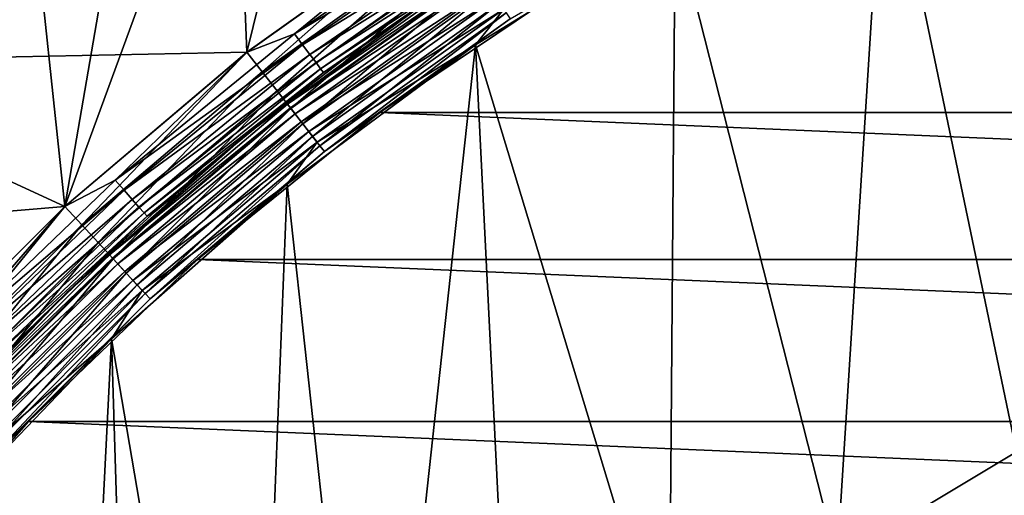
# Model space of a CAD drawing. Header units: millimetres. Extents: x -25 to 25, y -25 to 25.
# Tile 24 of 76: x -15.6 to -7.9, y 14.3 to 18. Entities that reach past the tile are written whole.
import ezdxf

# ---------------------------------------------------------------- set-up
doc = ezdxf.new("R2010")
doc.units = ezdxf.units.MM
doc.header["$LTSCALE"] = 81.481481
for name, color, linetype in [('1', 7, 'CONTINUOUS'), ('12', 7, 'CONTINUOUS'), ('15', 7, 'CONTINUOUS'), ('18', 7, 'CONTINUOUS'), ('2', 7, 'CONTINUOUS'), ('21', 7, 'CONTINUOUS'), ('22', 7, 'CONTINUOUS'), ('23', 7, 'CONTINUOUS'), ('4', 7, 'CONTINUOUS'), ('8', 7, 'CONTINUOUS'), ('9', 7, 'CONTINUOUS')]:
    doc.layers.add(name, color=color, linetype=linetype)

msp = doc.modelspace()

# ---------------------------------------------------------------- linework, layer by layer
at = {"layer": '1', "color": 96, "linetype": 'Continuous', "true_color": 0x008000}
for points in [[(-16.2362, 19.0102, -9.4785), (-17.6777, 17.6777, -9.4785), (-12.306, 18.8365, -9.4785), (-16.2362, 19.0102, -9.4785)], [(-12.306, 18.8365, -9.4785), (-17.6777, 17.6777, -9.4785), (-13.8195, 17.7559, -9.4785), (-12.306, 18.8365, -9.4785)], [(-13.8195, 17.7559, -9.4785), (-17.6777, 17.6777, -9.4785), (-15.2386, 16.554, -9.4785), (-13.8195, 17.7559, -9.4785)], [(-17.6777, 17.6777, -9.4785), (-19.0102, 16.2362, -9.4785), (-15.2386, 16.554, -9.4785), (-17.6777, 17.6777, -9.4785)], [(-15.2386, 16.554, -9.4785), (-19.0102, 16.2362, -9.4785), (-16.5536, 15.239, -9.4785), (-15.2386, 16.554, -9.4785)]]:
    msp.add_3dface(points, dxfattribs=at)
at = {"layer": '12', "color": 96, "linetype": 'Continuous', "true_color": 0x008000}
for points in [[(-13.82, 17.7555, -11.8785), (-12.3065, 18.8361, -11.8785), (-13.7007, 17.6026, -11.8975), (-13.82, 17.7555, -11.8785)], [(-12.3065, 18.8361, -11.8785), (-12.2003, 18.6739, -11.8975), (-13.7007, 17.6026, -11.8975), (-12.3065, 18.8361, -11.8785)], [(-12.2003, 18.6739, -11.8975), (-13.5853, 17.4544, -11.9543), (-13.7007, 17.6026, -11.8975), (-12.2003, 18.6739, -11.8975)], [(-12.0975, 18.5166, -11.9543), (-13.5853, 17.4544, -11.9543), (-12.2003, 18.6739, -11.8975), (-12.0975, 18.5166, -11.9543)], [(-12.0975, 18.5166, -11.9543), (-13.4789, 17.3178, -12.0466), (-13.5853, 17.4544, -11.9543), (-12.0975, 18.5166, -11.9543)], [(-12.0028, 18.3717, -12.0466), (-13.4789, 17.3178, -12.0466), (-12.0975, 18.5166, -11.9543), (-12.0028, 18.3717, -12.0466)], [(-12.0028, 18.3717, -12.0466), (-13.3857, 17.198, -12.171), (-13.4789, 17.3178, -12.0466), (-12.0028, 18.3717, -12.0466)], [(-11.9198, 18.2446, -12.171), (-13.3857, 17.198, -12.171), (-12.0028, 18.3717, -12.0466), (-11.9198, 18.2446, -12.171)], [(-11.2726, 18.3079, -12.8785), (-12.7846, 17.2859, -12.8785), (-11.7699, 18.0152, -12.6834), (-11.2726, 18.3079, -12.8785)], [(-11.9198, 18.2446, -12.171), (-13.3092, 17.0997, -12.3226), (-13.3857, 17.198, -12.171), (-11.9198, 18.2446, -12.171)], [(-11.8517, 18.1403, -12.3226), (-13.3092, 17.0997, -12.3226), (-11.9198, 18.2446, -12.171), (-11.8517, 18.1403, -12.3226)], [(-11.8517, 18.1403, -12.3226), (-13.2524, 17.0267, -12.4957), (-13.3092, 17.0997, -12.3226), (-11.8517, 18.1403, -12.3226)], [(-11.8011, 18.0629, -12.4957), (-13.2524, 17.0267, -12.4957), (-11.8517, 18.1403, -12.3226), (-11.8011, 18.0629, -12.4957)], [(-11.8011, 18.0629, -12.4957), (-13.2174, 16.9817, -12.6834), (-13.2524, 17.0267, -12.4957), (-11.8011, 18.0629, -12.4957)], [(-11.7699, 18.0152, -12.6834), (-13.2174, 16.9817, -12.6834), (-11.8011, 18.0629, -12.4957), (-11.7699, 18.0152, -12.6834)], [(-11.7699, 18.0152, -12.6834), (-12.7846, 17.2859, -12.8785), (-13.2174, 16.9817, -12.6834), (-11.7699, 18.0152, -12.6834)], [(-15.239, 16.5536, -11.8785), (-13.82, 17.7555, -11.8785), (-15.1075, 16.4111, -11.8975), (-15.239, 16.5536, -11.8785)], [(-13.82, 17.7555, -11.8785), (-13.7007, 17.6026, -11.8975), (-15.1075, 16.4111, -11.8975), (-13.82, 17.7555, -11.8785)], [(-13.7007, 17.6026, -11.8975), (-14.9803, 16.2729, -11.9543), (-15.1075, 16.4111, -11.8975), (-13.7007, 17.6026, -11.8975)], [(-13.5853, 17.4544, -11.9543), (-14.9803, 16.2729, -11.9543), (-13.7007, 17.6026, -11.8975), (-13.5853, 17.4544, -11.9543)], [(-13.5853, 17.4544, -11.9543), (-14.863, 16.1455, -12.0466), (-14.9803, 16.2729, -11.9543), (-13.5853, 17.4544, -11.9543)], [(-13.4789, 17.3178, -12.0466), (-14.863, 16.1455, -12.0466), (-13.5853, 17.4544, -11.9543), (-13.4789, 17.3178, -12.0466)], [(-13.4789, 17.3178, -12.0466), (-14.7602, 16.0339, -12.171), (-14.863, 16.1455, -12.0466), (-13.4789, 17.3178, -12.0466)], [(-13.3857, 17.198, -12.171), (-14.7602, 16.0339, -12.171), (-13.4789, 17.3178, -12.0466), (-13.3857, 17.198, -12.171)], [(-12.7846, 17.2859, -12.8785), (-14.2045, 16.1395, -12.8785), (-13.2174, 16.9817, -12.6834), (-12.7846, 17.2859, -12.8785)], [(-13.3857, 17.198, -12.171), (-14.6758, 15.9422, -12.3226), (-14.7602, 16.0339, -12.171), (-13.3857, 17.198, -12.171)], [(-13.3092, 17.0997, -12.3226), (-14.6758, 15.9422, -12.3226), (-13.3857, 17.198, -12.171), (-13.3092, 17.0997, -12.3226)], [(-13.3092, 17.0997, -12.3226), (-14.6132, 15.8741, -12.4957), (-14.6758, 15.9422, -12.3226), (-13.3092, 17.0997, -12.3226)], [(-13.2524, 17.0267, -12.4957), (-14.6132, 15.8741, -12.4957), (-13.3092, 17.0997, -12.3226), (-13.2524, 17.0267, -12.4957)], [(-13.2524, 17.0267, -12.4957), (-14.5746, 15.8322, -12.6834), (-14.6132, 15.8741, -12.4957), (-13.2524, 17.0267, -12.4957)], [(-13.2174, 16.9817, -12.6834), (-14.5746, 15.8322, -12.6834), (-13.2524, 17.0267, -12.4957), (-13.2174, 16.9817, -12.6834)], [(-13.2174, 16.9817, -12.6834), (-14.2045, 16.1395, -12.8785), (-14.5746, 15.8322, -12.6834), (-13.2174, 16.9817, -12.6834)], [(-16.554, 15.2386, -11.8785), (-15.239, 16.5536, -11.8785), (-16.4111, 15.1075, -11.8975), (-16.554, 15.2386, -11.8785)], [(-15.239, 16.5536, -11.8785), (-15.1075, 16.4111, -11.8975), (-16.4111, 15.1075, -11.8975), (-15.239, 16.5536, -11.8785)], [(-15.1075, 16.4111, -11.8975), (-16.2729, 14.9803, -11.9543), (-16.4111, 15.1075, -11.8975), (-15.1075, 16.4111, -11.8975)], [(-14.9803, 16.2729, -11.9543), (-16.2729, 14.9803, -11.9543), (-15.1075, 16.4111, -11.8975), (-14.9803, 16.2729, -11.9543)], [(-14.9803, 16.2729, -11.9543), (-16.1455, 14.863, -12.0466), (-16.2729, 14.9803, -11.9543), (-14.9803, 16.2729, -11.9543)], [(-14.863, 16.1455, -12.0466), (-16.1455, 14.863, -12.0466), (-14.9803, 16.2729, -11.9543), (-14.863, 16.1455, -12.0466)], [(-14.863, 16.1455, -12.0466), (-16.0339, 14.7602, -12.171), (-16.1455, 14.863, -12.0466), (-14.863, 16.1455, -12.0466)], [(-14.7602, 16.0339, -12.171), (-16.0339, 14.7602, -12.171), (-14.863, 16.1455, -12.0466), (-14.7602, 16.0339, -12.171)], [(-14.2045, 16.1395, -12.8785), (-15.5221, 14.8767, -12.8785), (-14.5746, 15.8322, -12.6834), (-14.2045, 16.1395, -12.8785)], [(-14.7602, 16.0339, -12.171), (-15.9422, 14.6758, -12.3226), (-16.0339, 14.7602, -12.171), (-14.7602, 16.0339, -12.171)], [(-14.6758, 15.9422, -12.3226), (-15.9422, 14.6758, -12.3226), (-14.7602, 16.0339, -12.171), (-14.6758, 15.9422, -12.3226)], [(-14.6758, 15.9422, -12.3226), (-15.8741, 14.6132, -12.4957), (-15.9422, 14.6758, -12.3226), (-14.6758, 15.9422, -12.3226)], [(-14.6132, 15.8741, -12.4957), (-15.8741, 14.6132, -12.4957), (-14.6758, 15.9422, -12.3226), (-14.6132, 15.8741, -12.4957)], [(-14.6132, 15.8741, -12.4957), (-15.8322, 14.5746, -12.6834), (-15.8741, 14.6132, -12.4957), (-14.6132, 15.8741, -12.4957)], [(-14.5746, 15.8322, -12.6834), (-15.8322, 14.5746, -12.6834), (-14.6132, 15.8741, -12.4957), (-14.5746, 15.8322, -12.6834)], [(-14.5746, 15.8322, -12.6834), (-15.5221, 14.8767, -12.8785), (-15.8322, 14.5746, -12.6834), (-14.5746, 15.8322, -12.6834)], [(-15.5221, 14.8767, -12.8785), (-16.7278, 13.5067, -12.8785), (-15.8322, 14.5746, -12.6834), (-15.5221, 14.8767, -12.8785)]]:
    msp.add_3dface(points, dxfattribs=at)
at = {"layer": '15', "color": 96, "linetype": 'Continuous', "true_color": 0x008000}
for points in [[(-12.0391, 17.8132, -7.4785), (-10.4851, 18.77, -7.4785), (-11.8199, 18.0918, -7.4909), (-12.0391, 17.8132, -7.4785)], [(-12.026, 18.4072, -7.8673), (-12.3194, 18.2272, -7.9785), (-13.505, 17.3512, -7.8673), (-12.026, 18.4072, -7.8673)], [(-12.026, 18.4072, -7.8673), (-13.505, 17.3512, -7.8673), (-12.0058, 18.3762, -7.7615), (-12.026, 18.4072, -7.8673)], [(-12.0058, 18.3762, -7.7615), (-13.505, 17.3512, -7.8673), (-13.4822, 17.322, -7.7615), (-12.0058, 18.3762, -7.7615)], [(-12.0058, 18.3762, -7.7615), (-13.4822, 17.322, -7.7615), (-11.9731, 18.3262, -7.6666), (-12.0058, 18.3762, -7.7615)], [(-11.9731, 18.3262, -7.6666), (-13.4822, 17.322, -7.7615), (-13.4456, 17.2749, -7.6666), (-11.9731, 18.3262, -7.6666)], [(-11.9731, 18.3262, -7.6666), (-13.4456, 17.2749, -7.6666), (-11.9297, 18.2598, -7.5874), (-11.9731, 18.3262, -7.6666)], [(-11.9297, 18.2598, -7.5874), (-13.4456, 17.2749, -7.6666), (-13.3969, 17.2123, -7.5874), (-11.9297, 18.2598, -7.5874)], [(-11.9297, 18.2598, -7.5874), (-13.3969, 17.2123, -7.5874), (-11.8778, 18.1804, -7.5278), (-11.9297, 18.2598, -7.5874)], [(-12.3194, 18.2272, -7.9785), (-13.8208, 17.1168, -7.9785), (-13.505, 17.3512, -7.8673), (-12.3194, 18.2272, -7.9785)], [(-11.8778, 18.1804, -7.5278), (-13.3969, 17.2123, -7.5874), (-13.3386, 17.1374, -7.5278), (-11.8778, 18.1804, -7.5278)], [(-11.8778, 18.1804, -7.5278), (-13.3386, 17.1374, -7.5278), (-11.8199, 18.0918, -7.4909), (-11.8778, 18.1804, -7.5278)], [(-11.8199, 18.0918, -7.4909), (-13.3386, 17.1374, -7.5278), (-13.2736, 17.0539, -7.4909), (-11.8199, 18.0918, -7.4909)], [(-12.0391, 17.8132, -7.4785), (-11.8199, 18.0918, -7.4909), (-13.2736, 17.0539, -7.4909), (-12.0391, 17.8132, -7.4785)], [(-13.5065, 16.728, -7.4785), (-12.0391, 17.8132, -7.4785), (-13.2736, 17.0539, -7.4909), (-13.5065, 16.728, -7.4785)], [(-13.505, 17.3512, -7.8673), (-13.8208, 17.1168, -7.9785), (-14.8917, 16.1767, -7.8673), (-13.505, 17.3512, -7.8673)], [(-13.505, 17.3512, -7.8673), (-14.8917, 16.1767, -7.8673), (-13.4822, 17.322, -7.7615), (-13.505, 17.3512, -7.8673)], [(-13.4822, 17.322, -7.7615), (-14.8917, 16.1767, -7.8673), (-14.8666, 16.1495, -7.7615), (-13.4822, 17.322, -7.7615)], [(-13.4822, 17.322, -7.7615), (-14.8666, 16.1495, -7.7615), (-13.4456, 17.2749, -7.6666), (-13.4822, 17.322, -7.7615)], [(-13.4456, 17.2749, -7.6666), (-14.8666, 16.1495, -7.7615), (-14.8262, 16.1056, -7.6666), (-13.4456, 17.2749, -7.6666)], [(-13.4456, 17.2749, -7.6666), (-14.8262, 16.1056, -7.6666), (-13.3969, 17.2123, -7.5874), (-13.4456, 17.2749, -7.6666)], [(-13.3969, 17.2123, -7.5874), (-14.8262, 16.1056, -7.6666), (-14.7725, 16.0472, -7.5874), (-13.3969, 17.2123, -7.5874)], [(-13.3969, 17.2123, -7.5874), (-14.7725, 16.0472, -7.5874), (-13.3386, 17.1374, -7.5278), (-13.3969, 17.2123, -7.5874)], [(-13.8208, 17.1168, -7.9785), (-15.2227, 15.883, -7.9785), (-14.8917, 16.1767, -7.8673), (-13.8208, 17.1168, -7.9785)], [(-13.3386, 17.1374, -7.5278), (-14.7725, 16.0472, -7.5874), (-14.7082, 15.9774, -7.5278), (-13.3386, 17.1374, -7.5278)], [(-13.3386, 17.1374, -7.5278), (-14.7082, 15.9774, -7.5278), (-13.2736, 17.0539, -7.4909), (-13.3386, 17.1374, -7.5278)], [(-13.2736, 17.0539, -7.4909), (-14.7082, 15.9774, -7.5278), (-14.6365, 15.8995, -7.4909), (-13.2736, 17.0539, -7.4909)], [(-13.5065, 16.728, -7.4785), (-13.2736, 17.0539, -7.4909), (-14.6365, 15.8995, -7.4909), (-13.5065, 16.728, -7.4785)], [(-14.8764, 15.5223, -7.4785), (-13.5065, 16.728, -7.4785), (-14.6365, 15.8995, -7.4909), (-14.8764, 15.5223, -7.4785)], [(-14.8917, 16.1767, -7.8673), (-15.2227, 15.883, -7.9785), (-16.1767, 14.8917, -7.8673), (-14.8917, 16.1767, -7.8673)], [(-14.8917, 16.1767, -7.8673), (-16.1767, 14.8917, -7.8673), (-14.8666, 16.1495, -7.7615), (-14.8917, 16.1767, -7.8673)], [(-14.8666, 16.1495, -7.7615), (-16.1767, 14.8917, -7.8673), (-16.1495, 14.8666, -7.7615), (-14.8666, 16.1495, -7.7615)], [(-14.8666, 16.1495, -7.7615), (-16.1495, 14.8666, -7.7615), (-14.8262, 16.1056, -7.6666), (-14.8666, 16.1495, -7.7615)], [(-14.8262, 16.1056, -7.6666), (-16.1495, 14.8666, -7.7615), (-16.1056, 14.8262, -7.6666), (-14.8262, 16.1056, -7.6666)], [(-14.8262, 16.1056, -7.6666), (-16.1056, 14.8262, -7.6666), (-14.7725, 16.0472, -7.5874), (-14.8262, 16.1056, -7.6666)], [(-14.7725, 16.0472, -7.5874), (-16.1056, 14.8262, -7.6666), (-16.0472, 14.7725, -7.5874), (-14.7725, 16.0472, -7.5874)], [(-14.7725, 16.0472, -7.5874), (-16.0472, 14.7725, -7.5874), (-14.7082, 15.9774, -7.5278), (-14.7725, 16.0472, -7.5874)], [(-14.7082, 15.9774, -7.5278), (-16.0472, 14.7725, -7.5874), (-15.9774, 14.7082, -7.5278), (-14.7082, 15.9774, -7.5278)], [(-14.7082, 15.9774, -7.5278), (-15.9774, 14.7082, -7.5278), (-14.6365, 15.8995, -7.4909), (-14.7082, 15.9774, -7.5278)], [(-15.2227, 15.883, -7.9785), (-16.5148, 14.5348, -7.9785), (-16.1767, 14.8917, -7.8673), (-15.2227, 15.883, -7.9785)], [(-14.6365, 15.8995, -7.4909), (-15.9774, 14.7082, -7.5278), (-15.8995, 14.6365, -7.4909), (-14.6365, 15.8995, -7.4909)], [(-14.8764, 15.5223, -7.4785), (-14.6365, 15.8995, -7.4909), (-15.8995, 14.6365, -7.4909), (-14.8764, 15.5223, -7.4785)], [(-16.1393, 14.2047, -7.4785), (-14.8764, 15.5223, -7.4785), (-15.8995, 14.6365, -7.4909), (-16.1393, 14.2047, -7.4785)]]:
    msp.add_3dface(points, dxfattribs=at)
at = {"layer": '18', "color": 96, "linetype": 'Continuous', "true_color": 0x008000}
for points in [[(-11.9663, 18.9232, -9.4661), (-12.306, 18.8365, -9.4785), (-13.4502, 17.899, -9.4661), (-11.9663, 18.9232, -9.4661)], [(-11.9663, 18.9232, -9.4661), (-13.4502, 17.899, -9.4661), (-11.9097, 18.8338, -9.4292), (-11.9663, 18.9232, -9.4661)], [(-12.306, 18.8365, -9.4785), (-13.8195, 17.7559, -9.4785), (-13.4502, 17.899, -9.4661), (-12.306, 18.8365, -9.4785)], [(-11.9097, 18.8338, -9.4292), (-13.4502, 17.899, -9.4661), (-13.3866, 17.8144, -9.4292), (-11.9097, 18.8338, -9.4292)], [(-11.9097, 18.8338, -9.4292), (-13.3866, 17.8144, -9.4292), (-11.859, 18.7535, -9.3697), (-11.9097, 18.8338, -9.4292)], [(-11.859, 18.7535, -9.3697), (-13.3866, 17.8144, -9.4292), (-13.3296, 17.7385, -9.3697), (-11.859, 18.7535, -9.3697)], [(-11.859, 18.7535, -9.3697), (-13.3296, 17.7385, -9.3697), (-11.8166, 18.6865, -9.2904), (-11.859, 18.7535, -9.3697)], [(-11.8166, 18.6865, -9.2904), (-13.3296, 17.7385, -9.3697), (-13.2819, 17.6751, -9.2904), (-11.8166, 18.6865, -9.2904)], [(-11.8166, 18.6865, -9.2904), (-13.2819, 17.6751, -9.2904), (-11.7847, 18.6361, -9.1956), (-11.8166, 18.6865, -9.2904)], [(-11.7847, 18.6361, -9.1956), (-13.2819, 17.6751, -9.2904), (-13.2461, 17.6274, -9.1956), (-11.7847, 18.6361, -9.1956)], [(-11.7847, 18.6361, -9.1956), (-13.2461, 17.6274, -9.1956), (-11.7649, 18.6048, -9.0898), (-11.7847, 18.6361, -9.1956)], [(-11.7649, 18.6048, -9.0898), (-13.2461, 17.6274, -9.1956), (-13.2239, 17.5978, -9.0898), (-11.7649, 18.6048, -9.0898)], [(-12.3194, 18.2272, -8.9785), (-11.7649, 18.6048, -9.0898), (-13.2239, 17.5978, -9.0898), (-12.3194, 18.2272, -8.9785)], [(-13.0819, 17.6879, -8.9785), (-12.3194, 18.2272, -8.9785), (-13.2239, 17.5978, -9.0898), (-13.0819, 17.6879, -8.9785)], [(-13.4502, 17.899, -9.4661), (-13.8195, 17.7559, -9.4785), (-14.8468, 16.7586, -9.4661), (-13.4502, 17.899, -9.4661)], [(-13.4502, 17.899, -9.4661), (-14.8468, 16.7586, -9.4661), (-13.3866, 17.8144, -9.4292), (-13.4502, 17.899, -9.4661)], [(-13.3866, 17.8144, -9.4292), (-14.8468, 16.7586, -9.4661), (-14.7767, 16.6794, -9.4292), (-13.3866, 17.8144, -9.4292)], [(-13.3866, 17.8144, -9.4292), (-14.7767, 16.6794, -9.4292), (-13.3296, 17.7385, -9.3697), (-13.3866, 17.8144, -9.4292)], [(-13.8195, 17.7559, -9.4785), (-15.2386, 16.554, -9.4785), (-14.8468, 16.7586, -9.4661), (-13.8195, 17.7559, -9.4785)], [(-13.3296, 17.7385, -9.3697), (-14.7767, 16.6794, -9.4292), (-14.7137, 16.6083, -9.3697), (-13.3296, 17.7385, -9.3697)], [(-13.3296, 17.7385, -9.3697), (-14.7137, 16.6083, -9.3697), (-13.2819, 17.6751, -9.2904), (-13.3296, 17.7385, -9.3697)], [(-13.2819, 17.6751, -9.2904), (-14.7137, 16.6083, -9.3697), (-14.6611, 16.549, -9.2904), (-13.2819, 17.6751, -9.2904)], [(-13.2819, 17.6751, -9.2904), (-14.6611, 16.549, -9.2904), (-13.2461, 17.6274, -9.1956), (-13.2819, 17.6751, -9.2904)], [(-13.8208, 17.1168, -8.9785), (-13.0819, 17.6879, -8.9785), (-13.2239, 17.5978, -9.0898), (-13.8208, 17.1168, -8.9785)], [(-13.2461, 17.6274, -9.1956), (-14.6611, 16.549, -9.2904), (-14.6216, 16.5043, -9.1956), (-13.2461, 17.6274, -9.1956)], [(-13.2461, 17.6274, -9.1956), (-14.6216, 16.5043, -9.1956), (-13.2239, 17.5978, -9.0898), (-13.2461, 17.6274, -9.1956)], [(-13.2239, 17.5978, -9.0898), (-14.6216, 16.5043, -9.1956), (-14.597, 16.4766, -9.0898), (-13.2239, 17.5978, -9.0898)], [(-13.8208, 17.1168, -8.9785), (-13.2239, 17.5978, -9.0898), (-14.597, 16.4766, -9.0898), (-13.8208, 17.1168, -8.9785)], [(-14.5348, 16.5148, -8.9785), (-13.8208, 17.1168, -8.9785), (-14.597, 16.4766, -9.0898), (-14.5348, 16.5148, -8.9785)], [(-14.8468, 16.7586, -9.4661), (-15.2386, 16.554, -9.4785), (-16.1472, 15.5096, -9.4661), (-14.8468, 16.7586, -9.4661)], [(-14.8468, 16.7586, -9.4661), (-16.1472, 15.5096, -9.4661), (-14.7767, 16.6794, -9.4292), (-14.8468, 16.7586, -9.4661)], [(-14.7767, 16.6794, -9.4292), (-16.1472, 15.5096, -9.4661), (-16.0709, 15.4363, -9.4292), (-14.7767, 16.6794, -9.4292)], [(-14.7767, 16.6794, -9.4292), (-16.0709, 15.4363, -9.4292), (-14.7137, 16.6083, -9.3697), (-14.7767, 16.6794, -9.4292)], [(-14.7137, 16.6083, -9.3697), (-16.0709, 15.4363, -9.4292), (-16.0024, 15.3705, -9.3697), (-14.7137, 16.6083, -9.3697)], [(-14.7137, 16.6083, -9.3697), (-16.0024, 15.3705, -9.3697), (-14.6611, 16.549, -9.2904), (-14.7137, 16.6083, -9.3697)], [(-15.2386, 16.554, -9.4785), (-16.5536, 15.239, -9.4785), (-16.1472, 15.5096, -9.4661), (-15.2386, 16.554, -9.4785)], [(-14.6611, 16.549, -9.2904), (-16.0024, 15.3705, -9.3697), (-15.9452, 15.3156, -9.2904), (-14.6611, 16.549, -9.2904)], [(-14.6611, 16.549, -9.2904), (-15.9452, 15.3156, -9.2904), (-14.6216, 16.5043, -9.1956), (-14.6611, 16.549, -9.2904)], [(-14.6216, 16.5043, -9.1956), (-15.9452, 15.3156, -9.2904), (-15.9022, 15.2743, -9.1956), (-14.6216, 16.5043, -9.1956)], [(-14.6216, 16.5043, -9.1956), (-15.9022, 15.2743, -9.1956), (-14.597, 16.4766, -9.0898), (-14.6216, 16.5043, -9.1956)], [(-15.2227, 15.883, -8.9785), (-14.5348, 16.5148, -8.9785), (-14.597, 16.4766, -9.0898), (-15.2227, 15.883, -8.9785)], [(-14.597, 16.4766, -9.0898), (-15.9022, 15.2743, -9.1956), (-15.8755, 15.2486, -9.0898), (-14.597, 16.4766, -9.0898)], [(-15.2227, 15.883, -8.9785), (-14.597, 16.4766, -9.0898), (-15.8755, 15.2486, -9.0898), (-15.2227, 15.883, -8.9785)], [(-15.883, 15.2227, -8.9785), (-15.2227, 15.883, -8.9785), (-15.8755, 15.2486, -9.0898), (-15.883, 15.2227, -8.9785)]]:
    msp.add_3dface(points, dxfattribs=at)
at = {"layer": '2', "color": 96, "linetype": 'Continuous', "true_color": 0x008000}
for points in [[(-12.7846, 17.2859, -12.8785), (-11.2726, 18.3079, -12.8785), (-12.7846, 17.2859, -26.7285), (-12.7846, 17.2859, -12.8785)], [(-12.7846, 17.2859, -26.7285), (-11.2726, 18.3079, -12.8785), (-11.2726, 18.3079, -26.7285), (-12.7846, 17.2859, -26.7285)], [(-14.2045, 16.1395, -12.8785), (-12.7846, 17.2859, -12.8785), (-14.2045, 16.1395, -26.7285), (-14.2045, 16.1395, -12.8785)], [(-14.2045, 16.1395, -26.7285), (-12.7846, 17.2859, -12.8785), (-12.7846, 17.2859, -26.7285), (-14.2045, 16.1395, -26.7285)], [(-15.5221, 14.8767, -12.8785), (-14.2045, 16.1395, -12.8785), (-15.5221, 14.8767, -26.7285), (-15.5221, 14.8767, -12.8785)], [(-15.5221, 14.8767, -26.7285), (-14.2045, 16.1395, -12.8785), (-14.2045, 16.1395, -26.7285), (-15.5221, 14.8767, -26.7285)], [(-16.7278, 13.5067, -12.8785), (-15.5221, 14.8767, -12.8785), (-16.7278, 13.5067, -26.7285), (-16.7278, 13.5067, -12.8785)], [(-16.7278, 13.5067, -26.7285), (-15.5221, 14.8767, -12.8785), (-15.5221, 14.8767, -26.7285), (-16.7278, 13.5067, -26.7285)]]:
    msp.add_3dface(points, dxfattribs=at)
at = {"layer": '21', "color": 96, "linetype": 'Continuous', "true_color": 0x008000}
msp.add_3dface([(-7.5895, 14.1989, -7.9785), (-7.8252, 14.6399, -7.4785), (-9.2225, 13.8024, -7.4785), (-7.5895, 14.1989, -7.9785)], dxfattribs=at)
at = {"layer": '22', "color": 9, "linetype": 'Continuous', "true_color": 0xc2bdad}
for points in [[(-11.2727, 18.3078, -75.5285), (12.7846, 17.286, -75.5285), (-12.7846, 17.286, -75.5285), (-11.2727, 18.3078, -75.5285)], [(11.2727, 18.3078, -75.5285), (12.7846, 17.286, -75.5285), (-11.2727, 18.3078, -75.5285), (11.2727, 18.3078, -75.5285)], [(-12.7846, 17.286, -75.5285), (14.2045, 16.1394, -75.5285), (-14.2045, 16.1394, -75.5285), (-12.7846, 17.286, -75.5285)], [(12.7846, 17.286, -75.5285), (14.2045, 16.1394, -75.5285), (-12.7846, 17.286, -75.5285), (12.7846, 17.286, -75.5285)], [(-14.2045, 16.1394, -75.5285), (15.522, 14.8767, -75.5285), (-15.522, 14.8767, -75.5285), (-14.2045, 16.1394, -75.5285)], [(14.2045, 16.1394, -75.5285), (15.522, 14.8767, -75.5285), (-14.2045, 16.1394, -75.5285), (14.2045, 16.1394, -75.5285)], [(-15.522, 14.8767, -75.5285), (16.7278, 13.5067, -75.5285), (-16.7278, 13.5067, -75.5285), (-15.522, 14.8767, -75.5285)], [(15.522, 14.8767, -75.5285), (16.7278, 13.5067, -75.5285), (-15.522, 14.8767, -75.5285), (15.522, 14.8767, -75.5285)]]:
    msp.add_3dface(points, dxfattribs=at)
at = {"layer": '23', "color": 9, "linetype": 'Continuous', "true_color": 0xc2bdad}
for points in [[(-11.2727, 18.3078, -75.5285), (-12.7846, 17.286, -75.5285), (-11.2726, 18.3079, -26.6285), (-11.2727, 18.3078, -75.5285)], [(-11.2726, 18.3079, -26.6285), (-12.7846, 17.286, -75.5285), (-12.7846, 17.2859, -26.6285), (-11.2726, 18.3079, -26.6285)], [(-12.7846, 17.286, -75.5285), (-14.2045, 16.1394, -75.5285), (-12.7846, 17.2859, -26.6285), (-12.7846, 17.286, -75.5285)], [(-12.7846, 17.2859, -26.6285), (-14.2045, 16.1394, -75.5285), (-14.2045, 16.1395, -26.6285), (-12.7846, 17.2859, -26.6285)], [(-14.2045, 16.1395, -26.6285), (-15.522, 14.8767, -75.5285), (-15.5221, 14.8767, -26.6285), (-14.2045, 16.1395, -26.6285)], [(-14.2045, 16.1394, -75.5285), (-15.522, 14.8767, -75.5285), (-14.2045, 16.1395, -26.6285), (-14.2045, 16.1394, -75.5285)], [(-15.522, 14.8767, -75.5285), (-16.7278, 13.5067, -75.5285), (-15.5221, 14.8767, -26.6285), (-15.522, 14.8767, -75.5285)], [(-15.5221, 14.8767, -26.6285), (-16.7278, 13.5067, -75.5285), (-16.7278, 13.5067, -26.6285), (-15.5221, 14.8767, -26.6285)]]:
    msp.add_3dface(points, dxfattribs=at)
at = {"layer": '4', "color": 96, "linetype": 'Continuous', "true_color": 0x008000}
for points in [[(-13.0941, 20.7074, -11.8785), (-13.82, 17.7555, -11.8785), (-13.9173, 20.1633, -11.8785), (-13.0941, 20.7074, -11.8785)], [(-12.3065, 18.8361, -11.8785), (-13.82, 17.7555, -11.8785), (-13.0941, 20.7074, -11.8785), (-12.3065, 18.8361, -11.8785)], [(-13.82, 17.7555, -11.8785), (-15.239, 16.5536, -11.8785), (-13.9173, 20.1633, -11.8785), (-13.82, 17.7555, -11.8785)], [(-13.9173, 20.1633, -11.8785), (-15.239, 16.5536, -11.8785), (-14.7179, 19.5866, -11.8785), (-13.9173, 20.1633, -11.8785)], [(-14.7179, 19.5866, -11.8785), (-15.239, 16.5536, -11.8785), (-15.4946, 18.9781, -11.8785), (-14.7179, 19.5866, -11.8785)], [(-15.239, 16.5536, -11.8785), (-16.554, 15.2386, -11.8785), (-15.4946, 18.9781, -11.8785), (-15.239, 16.5536, -11.8785)], [(-15.4946, 18.9781, -11.8785), (-16.554, 15.2386, -11.8785), (-16.2462, 18.3388, -11.8785), (-15.4946, 18.9781, -11.8785)]]:
    msp.add_3dface(points, dxfattribs=at)
at = {"layer": '8', "color": 96, "linetype": 'Continuous', "true_color": 0x008000}
for points in [[(-7.162, 20.272, -7.4785), (-8.8555, 19.5916, -7.4785), (-7.8252, 14.6399, -7.4785), (-7.162, 20.272, -7.4785)], [(-8.8555, 19.5916, -7.4785), (-10.4851, 18.77, -7.4785), (-9.2225, 13.8024, -7.4785), (-8.8555, 19.5916, -7.4785)], [(-7.8252, 14.6399, -7.4785), (-8.8555, 19.5916, -7.4785), (-9.2225, 13.8024, -7.4785), (-7.8252, 14.6399, -7.4785)], [(-10.4851, 18.77, -7.4785), (-12.0391, 17.8132, -7.4785), (-10.5309, 12.832, -7.4785), (-10.4851, 18.77, -7.4785)], [(-9.2225, 13.8024, -7.4785), (-10.4851, 18.77, -7.4785), (-10.5309, 12.832, -7.4785), (-9.2225, 13.8024, -7.4785)], [(-12.0391, 17.8132, -7.4785), (-13.5065, 16.728, -7.4785), (-12.832, 10.5309, -7.4785), (-12.0391, 17.8132, -7.4785)], [(-11.738, 11.738, -7.4785), (-12.0391, 17.8132, -7.4785), (-12.832, 10.5309, -7.4785), (-11.738, 11.738, -7.4785)], [(-10.5309, 12.832, -7.4785), (-12.0391, 17.8132, -7.4785), (-11.738, 11.738, -7.4785), (-10.5309, 12.832, -7.4785)], [(-13.5065, 16.728, -7.4785), (-14.8764, 15.5223, -7.4785), (-13.8024, 9.2225, -7.4785), (-13.5065, 16.728, -7.4785)], [(-12.832, 10.5309, -7.4785), (-13.5065, 16.728, -7.4785), (-13.8024, 9.2225, -7.4785), (-12.832, 10.5309, -7.4785)], [(-14.8764, 15.5223, -7.4785), (-16.1393, 14.2047, -7.4785), (-15.3364, 6.3525, -7.4785), (-14.8764, 15.5223, -7.4785)], [(-14.6399, 7.8252, -7.4785), (-14.8764, 15.5223, -7.4785), (-15.3364, 6.3525, -7.4785), (-14.6399, 7.8252, -7.4785)], [(-13.8024, 9.2225, -7.4785), (-14.8764, 15.5223, -7.4785), (-14.6399, 7.8252, -7.4785), (-13.8024, 9.2225, -7.4785)]]:
    msp.add_3dface(points, dxfattribs=at)
at = {"layer": '9', "color": 96, "linetype": 'Continuous', "true_color": 0x008000}
for points in [[(-13.8208, 17.1168, -7.9785), (-12.3194, 18.2272, -7.9785), (-13.8208, 17.1168, -8.9785), (-13.8208, 17.1168, -7.9785)], [(-13.8208, 17.1168, -8.9785), (-12.3194, 18.2272, -7.9785), (-13.0819, 17.6879, -8.9785), (-13.8208, 17.1168, -8.9785)], [(-13.0819, 17.6879, -8.9785), (-12.3194, 18.2272, -7.9785), (-12.3194, 18.2272, -8.9785), (-13.0819, 17.6879, -8.9785)], [(-15.2227, 15.883, -7.9785), (-13.8208, 17.1168, -7.9785), (-15.2227, 15.883, -8.9785), (-15.2227, 15.883, -7.9785)], [(-15.2227, 15.883, -8.9785), (-13.8208, 17.1168, -7.9785), (-14.5348, 16.5148, -8.9785), (-15.2227, 15.883, -8.9785)], [(-14.5348, 16.5148, -8.9785), (-13.8208, 17.1168, -7.9785), (-13.8208, 17.1168, -8.9785), (-14.5348, 16.5148, -8.9785)], [(-16.5148, 14.5348, -7.9785), (-15.2227, 15.883, -7.9785), (-16.5148, 14.5348, -8.9785), (-16.5148, 14.5348, -7.9785)], [(-16.5148, 14.5348, -8.9785), (-15.2227, 15.883, -7.9785), (-15.883, 15.2227, -8.9785), (-16.5148, 14.5348, -8.9785)], [(-15.883, 15.2227, -8.9785), (-15.2227, 15.883, -7.9785), (-15.2227, 15.883, -8.9785), (-15.883, 15.2227, -8.9785)]]:
    msp.add_3dface(points, dxfattribs=at)

doc.saveas('drawing.dxf')
